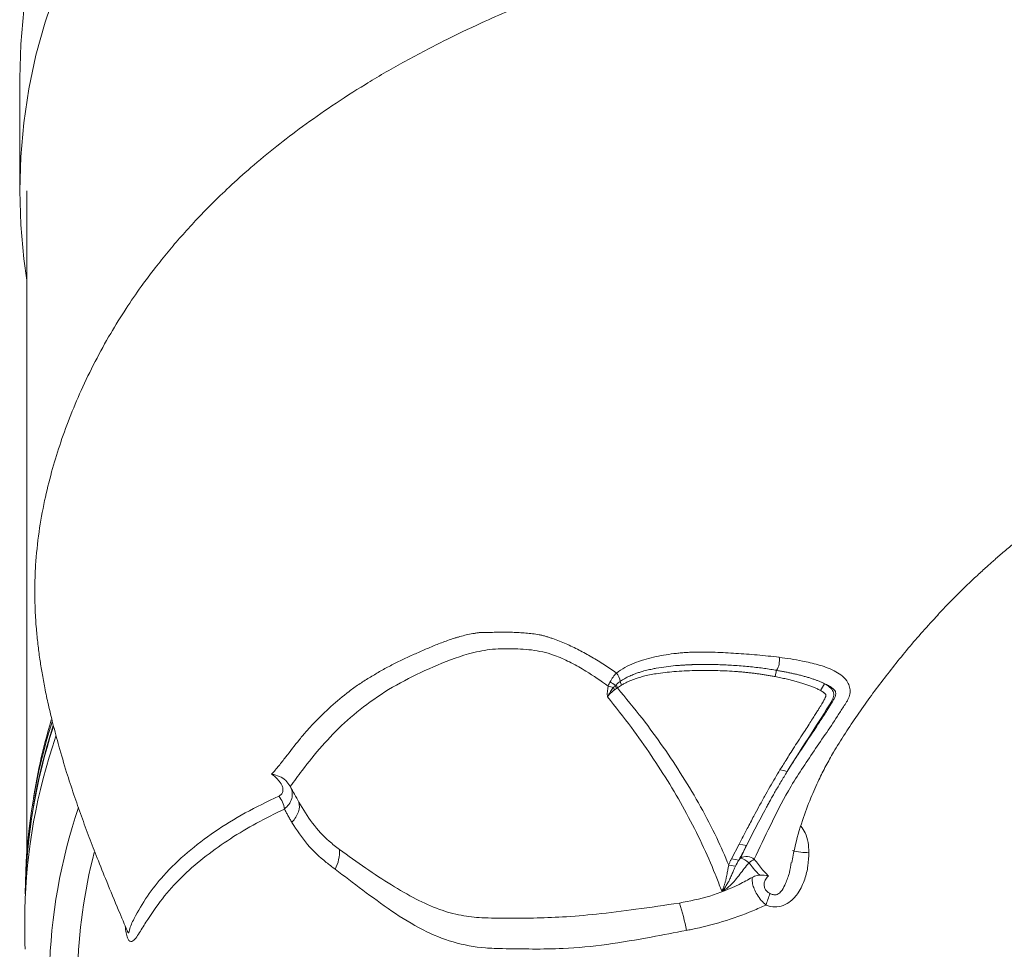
# Model space of a CAD drawing. Header units: millimetres. Extents: x 0 to 420, y 0 to 297.
# Tile 5 of 8: x 183 to 212, y 113 to 140. Entities that reach past the tile are written whole.
import ezdxf

# ---------------------------------------------------------------- set-up
doc = ezdxf.new("R2010")
doc.units = ezdxf.units.MM

msp = doc.modelspace()

# ---------------------------------------------------------------- linework, layer by layer
at = {"color": 7, "linetype": 'Continuous', "lineweight": 15}
for p, q in [((182.716, 138.679), (182.716, 135.346)), ((182.925, 135.346), (182.925, 115.694)), ((205.07, 120.97), (205.117, 121.156)), ((200.319, 120.579), (200.285, 120.644)), ((200.378, 120.62), (200.341, 120.706)), ((200.404, 120.636), (200.369, 120.734)), ((200.525, 120.714), (200.404, 120.636)), ((200.525, 120.714), (200.487, 120.828)), ((206.414, 120.559), (206.538, 120.758)), ((190.723, 117.72), (190.714, 117.738)), ((203.78, 115.579), (204.008, 116.014)), ((204.008, 116.014), (204.227, 115.975)), ((204.045, 115.599), (204.227, 115.975)), ((203.999, 115.539), (204.045, 115.599)), ((203.701, 115.391), (203.901, 115.356)), ((182.887, 114.9), (182.883, 114.541)), ((182.887, 114.691), (182.885, 114.586))]:
    msp.add_line(p, q, dxfattribs=at)
at = {"color": 8, "linetype": 'Continuous', "lineweight": 15}
msp.add_line((207.083, 119.191), (207.107, 119.231), dxfattribs=at)
at = {"color": 7, "linetype": 'Continuous', "lineweight": 15, "flags": 128}
for points in [[(183.793, 141.307), (183.466, 140.338), (183.197, 139.356), (182.987, 138.363), (182.837, 137.361), (182.746, 136.355), (182.716, 135.346), (182.746, 134.336), (182.837, 133.33), (182.925, 132.698)], [(182.837, 140.695), (182.746, 139.688), (182.716, 138.679)], [(205.216, 118.211), (205.324, 118.188), (205.432, 118.166)], [(203.78, 115.579), (203.89, 115.559), (203.999, 115.539)], [(182.865, 114.067), (182.872, 113.076), (182.879, 112.9)]]:
    msp.add_lwpolyline(points, dxfattribs=at)
at = {"color": 7, "linetype": 'Continuous', "lineweight": 15}
for centre, radius, start, end in [((204.623, 121.452), 0.577, 329.0942, 8.9053), ((200.049, 120.783), 0.44, 5.941, 41.5924), ((199.627, 118.784), 1.973, 70.5082, 75.1791), ((199.846, 120.135), 0.756, 49.0813, 63.3684), ((199.858, 114.497), 16.976, 162.4023, 178.6399), ((199.863, 114.288), 16.981, 162.05, 178.6387), ((199.982, 114.753), 17.06, 163.1925, 172.025), ((199.906, 113.655), 17.046, 160.9927, 178.6178), ((199.876, 114.245), 16.994, 162.105, 178.7821), ((200.078, 111.823), 16.488, 161.3627, 178.6183), ((200.179, 111.836), 15.755, 165.5668, 178.6549), ((191.072, 115.789), 1.109, 332.0905, 3.4467), ((204.225, 115.273), 0.372, 51.3677, 118.9325), ((203.848, 114.936), 0.692, 49.6045, 73.4764), ((205.117, 114.339), 1.391, 118.2904, 126.1313), ((195.03, 117.894), 10.441, 339.341, 341.304), ((197.204, 112.569), 5.316, 9.624, 18.6459)]:
    msp.add_arc(centre, radius, start, end, dxfattribs=at)
at = {"color": 8, "linetype": 'Continuous', "lineweight": 15}
msp.add_arc((205.96, 116.935), 1.168, 251.6087, 275.496, dxfattribs=at)
at = {"color": 7, "linetype": 'Continuous', "lineweight": 15}
for points, knots in [([(233.093, 139.434), (232.921, 139.519), (232.501, 139.728), (231.852, 140.026), (231.189, 140.321), (230.544, 140.599), (229.915, 140.863), (229.276, 141.125), (228.683, 141.358), (228.091, 141.582), (227.506, 141.792), (226.888, 142.004), (226.215, 142.223), (225.42, 142.464), (224.524, 142.712), (223.509, 142.961), (222.477, 143.178), (221.503, 143.352), (220.658, 143.481), (219.847, 143.587), (218.971, 143.684), (217.978, 143.774), (216.873, 143.848), (215.734, 143.898), (214.628, 143.92), (213.613, 143.919), (212.676, 143.9), (211.84, 143.867), (211.143, 143.829), (210.58, 143.791), (210.053, 143.751), (209.447, 143.698), (208.73, 143.626), (207.964, 143.538), (207.208, 143.437), (206.481, 143.329), (205.716, 143.201), (204.887, 143.045), (203.949, 142.848), (202.926, 142.607), (201.9, 142.335), (200.98, 142.061), (200.268, 141.833), (199.695, 141.638), (199.171, 141.453), (198.591, 141.239), (197.925, 140.979), (197.176, 140.67), (196.269, 140.269), (195.211, 139.763), (194.062, 139.157), (192.965, 138.517), (191.977, 137.883), (191.106, 137.271), (190.306, 136.661), (189.583, 136.063), (188.942, 135.487), (188.401, 134.965), (187.928, 134.478), (187.504, 134.01), (187.104, 133.542), (186.705, 133.046), (186.287, 132.486), (185.843, 131.839), (185.385, 131.099), (184.94, 130.292), (184.534, 129.454), (184.186, 128.624), (183.895, 127.819), (183.648, 127.007), (183.439, 126.152), (183.275, 125.229), (183.184, 124.35), (183.158, 123.576), (183.17, 122.95), (183.204, 122.413), (183.252, 121.937), (183.309, 121.502), (183.377, 121.07), (183.461, 120.62), (183.567, 120.12), (183.704, 119.548), (183.881, 118.882), (184.09, 118.177), (184.315, 117.486), (184.538, 116.848), (184.769, 116.222), (185.018, 115.579), (185.306, 114.862), (185.606, 114.139), (185.822, 113.632), (185.912, 113.42)], [0, 0, 0, 0, 0.006965, 0.016983, 0.025831, 0.033179, 0.042368, 0.050526, 0.058107, 0.065347, 0.073295, 0.080407, 0.088835, 0.098703, 0.110205, 0.122157, 0.136124, 0.14796, 0.157609, 0.166801, 0.177331, 0.189294, 0.202724, 0.217334, 0.230564, 0.242892, 0.254294, 0.264752, 0.273477, 0.279878, 0.28543, 0.292916, 0.30229, 0.31205, 0.321519, 0.330691, 0.339565, 0.350744, 0.362671, 0.376134, 0.391033, 0.403583, 0.413774, 0.420903, 0.427863, 0.436168, 0.445877, 0.456963, 0.469368, 0.48691, 0.506107, 0.524716, 0.542025, 0.557936, 0.57243, 0.587692, 0.601, 0.612422, 0.622846, 0.632796, 0.64209, 0.651662, 0.662719, 0.675415, 0.689533, 0.705209, 0.721042, 0.736149, 0.750792, 0.764993, 0.780369, 0.797118, 0.81511, 0.828475, 0.840074, 0.849971, 0.858409, 0.866475, 0.873947, 0.881958, 0.89093, 0.900963, 0.912586, 0.925708, 0.9368, 0.947384, 0.9575, 0.96718, 0.977971, 0.990774, 1, 1, 1, 1]), ([(209.886, 122.799), (210.034, 122.955), (210.303, 123.238), (210.696, 123.625), (211.038, 123.949), (211.321, 124.207), (211.585, 124.442), (211.861, 124.682), (212.184, 124.953), (212.578, 125.272), (213.06, 125.652), (213.623, 126.077), (214.214, 126.499), (214.779, 126.883), (215.475, 127.336), (216.382, 127.894), (217.486, 128.525), (218.65, 129.127), (219.87, 129.713), (221.108, 130.279), (222.322, 130.808), (223.463, 131.292), (224.595, 131.759), (225.724, 132.204), (226.912, 132.649), (227.907, 132.999), (228.693, 133.27), (229.208, 133.44), (229.735, 133.605), (230.326, 133.779), (230.949, 133.947), (231.544, 134.098), (232.116, 134.243), (232.713, 134.4), (233.386, 134.582), (234.163, 134.785), (234.828, 134.956), (235.242, 135.033), (235.352, 135.053)], [0, 0, 0, 0, 0.028721, 0.052119, 0.07039, 0.085473, 0.097841, 0.112292, 0.128594, 0.147654, 0.171627, 0.199276, 0.227726, 0.252972, 0.274986, 0.318703, 0.368039, 0.412971, 0.459669, 0.511757, 0.555652, 0.596168, 0.636957, 0.678, 0.71599, 0.760693, 0.780295, 0.796347, 0.813282, 0.833807, 0.85586, 0.875486, 0.892727, 0.912444, 0.93447, 0.95932, 0.989221, 1, 1, 1, 1]), ([(207.107, 119.231), (207.342, 119.583), (207.812, 120.285), (208.599, 121.307), (209.288, 122.147), (209.742, 122.632), (209.895, 122.796)], [0, 0, 0, 0, 0.286823, 0.572093, 0.855692, 1, 1, 1, 1]), ([(190.173, 118.084), (190.247, 118.164), (190.316, 118.247), (190.453, 118.416), (190.52, 118.502), (190.722, 118.761), (190.856, 118.937), (191.066, 119.195), (191.138, 119.28), (191.286, 119.447), (191.362, 119.53), (191.595, 119.774), (191.758, 119.933), (192.099, 120.24), (192.277, 120.388), (192.557, 120.604), (192.653, 120.674), (192.852, 120.808), (192.955, 120.871), (193.161, 120.995), (193.264, 121.056), (193.473, 121.177), (193.579, 121.236), (193.794, 121.349), (193.904, 121.403), (194.124, 121.509), (194.235, 121.56), (194.459, 121.662), (194.572, 121.711), (194.742, 121.785), (194.799, 121.809), (194.913, 121.858), (194.97, 121.883), (195.144, 121.953), (195.262, 121.997), (195.441, 122.06), (195.501, 122.08), (195.593, 122.109), (195.624, 122.118), (195.685, 122.137), (195.715, 122.146), (195.808, 122.173), (195.87, 122.189), (195.997, 122.218), (196.06, 122.23), (196.156, 122.247), (196.187, 122.253), (196.251, 122.263), (196.283, 122.268), (196.348, 122.275), (196.381, 122.277), (196.431, 122.277), (196.447, 122.277), (196.481, 122.276), (196.497, 122.275), (196.547, 122.275), (196.579, 122.275), (196.644, 122.277), (196.676, 122.279), (196.773, 122.282), (196.838, 122.284), (197.033, 122.287), (197.164, 122.286), (197.362, 122.279), (197.428, 122.276), (197.561, 122.269), (197.627, 122.263), (197.76, 122.251), (197.827, 122.245), (197.96, 122.23), (198.027, 122.221), (198.127, 122.202), (198.16, 122.195), (198.227, 122.179), (198.26, 122.169), (198.327, 122.149), (198.36, 122.138), (198.426, 122.117), (198.459, 122.106), (198.557, 122.073), (198.623, 122.049), (198.755, 121.997), (198.82, 121.969), (199.015, 121.883), (199.143, 121.821), (199.396, 121.689), (199.522, 121.619), (199.773, 121.475), (199.897, 121.4), (200.141, 121.244), (200.261, 121.162), (200.378, 121.075)], [0, 0, 0, 0, 0.03125, 0.03125, 0.0625, 0.0625, 0.125, 0.125, 0.15625, 0.15625, 0.1875, 0.1875, 0.25, 0.25, 0.3125, 0.3125, 0.34375, 0.34375, 0.375, 0.375, 0.40625, 0.40625, 0.4375, 0.4375, 0.46875, 0.46875, 0.5, 0.5, 0.53125, 0.53125, 0.546875, 0.546875, 0.5625, 0.5625, 0.59375, 0.59375, 0.609375, 0.609375, 0.617187, 0.617187, 0.625, 0.625, 0.640625, 0.640625, 0.65625, 0.65625, 0.664062, 0.664062, 0.671875, 0.671875, 0.679687, 0.679687, 0.683594, 0.683594, 0.6875, 0.6875, 0.695312, 0.695312, 0.703125, 0.703125, 0.71875, 0.71875, 0.75, 0.75, 0.765625, 0.765625, 0.78125, 0.78125, 0.796875, 0.796875, 0.8125, 0.8125, 0.820312, 0.820312, 0.828125, 0.828125, 0.835937, 0.835937, 0.84375, 0.84375, 0.859375, 0.859375, 0.875, 0.875, 0.90625, 0.90625, 0.9375, 0.9375, 0.96875, 0.96875, 1, 1, 1, 1]), ([(200.131, 120.692), (199.915, 120.843), (199.56, 121.092), (199.043, 121.379), (198.542, 121.622), (197.945, 121.767), (197.283, 121.804), (196.628, 121.79), (195.837, 121.617), (194.948, 121.269), (193.97, 120.802), (193.084, 120.246), (192.312, 119.612), (191.65, 118.925), (191.139, 118.283), (190.84, 117.878), (190.723, 117.72)], [0, 0, 0, 0, 0.061548, 0.10052, 0.139444, 0.194206, 0.249317, 0.306225, 0.363013, 0.4617, 0.560591, 0.659233, 0.752708, 0.846469, 0.940151, 1, 1, 1, 1]), ([(200.378, 121.075), (200.457, 121.137), (200.542, 121.191), (200.717, 121.288), (200.808, 121.331), (201.085, 121.444), (201.278, 121.501), (201.671, 121.591), (201.872, 121.625), (202.126, 121.655), (202.177, 121.661), (202.279, 121.671), (202.33, 121.675), (202.394, 121.68), (202.407, 121.682), (202.433, 121.683), (202.446, 121.683), (202.484, 121.686), (202.509, 121.689), (202.561, 121.691), (202.587, 121.691), (202.625, 121.694), (202.637, 121.696), (202.663, 121.698), (202.676, 121.698), (202.741, 121.698), (202.792, 121.698), (202.869, 121.697), (202.895, 121.696), (202.945, 121.696), (202.971, 121.697), (203.046, 121.698), (203.098, 121.697), (203.199, 121.694), (203.25, 121.692), (203.505, 121.683), (203.709, 121.671), (204.018, 121.651), (204.122, 121.643), (204.331, 121.628), (204.437, 121.62), (204.756, 121.592), (204.972, 121.57), (205.192, 121.541)], [0, 0, 0, 0, 0.0625, 0.0625, 0.125, 0.125, 0.25, 0.25, 0.375, 0.375, 0.40625, 0.40625, 0.4375, 0.4375, 0.445313, 0.445313, 0.453125, 0.453125, 0.46875, 0.46875, 0.484375, 0.484375, 0.492188, 0.492188, 0.5, 0.5, 0.53125, 0.53125, 0.546875, 0.546875, 0.5625, 0.5625, 0.59375, 0.59375, 0.625, 0.625, 0.75, 0.75, 0.8125, 0.8125, 0.875, 0.875, 1, 1, 1, 1]), ([(205.192, 121.541), (205.421, 121.509), (205.801, 121.455), (206.348, 121.329), (206.735, 121.198), (207.028, 121.027), (207.187, 120.868), (207.275, 120.696), (207.305, 120.528), (207.257, 120.307), (207.094, 120.082), (206.745, 119.521), (206.3, 118.894), (205.808, 118.157), (205.371, 117.448), (204.92, 116.559), (204.612, 115.896), (204.457, 115.564)], [0, 0, 0, 0, 0.07839, 0.130544, 0.183631, 0.206771, 0.230818, 0.247367, 0.264008, 0.285182, 0.327423, 0.369884, 0.537491, 0.621323, 0.70512, 0.852356, 1, 1, 1, 1]), ([(200.487, 120.828), (200.5, 120.837), (200.529, 120.857), (200.583, 120.891), (200.652, 120.93), (200.75, 120.98), (200.867, 121.031), (200.993, 121.077), (201.126, 121.119), (201.271, 121.158), (201.419, 121.191), (201.61, 121.228), (201.842, 121.264), (202.084, 121.291), (202.25, 121.304), (202.334, 121.31), (202.383, 121.312), (202.419, 121.315), (202.457, 121.317), (202.506, 121.319), (202.555, 121.321), (202.603, 121.323), (202.652, 121.325), (202.716, 121.326), (202.799, 121.328), (202.898, 121.329), (203.016, 121.331), (203.153, 121.33), (203.31, 121.327), (203.487, 121.322), (203.683, 121.313), (203.898, 121.3), (204.122, 121.283), (204.343, 121.262), (204.553, 121.238), (204.752, 121.213), (204.938, 121.186), (205.059, 121.166), (205.117, 121.156)], [0, 0, 0, 0, 0.010313, 0.024405, 0.042371, 0.064302, 0.097596, 0.127398, 0.15344, 0.190065, 0.226132, 0.252705, 0.317298, 0.377624, 0.40876, 0.424318, 0.431294, 0.439869, 0.447643, 0.455414, 0.470953, 0.47872, 0.486486, 0.502011, 0.51886, 0.539779, 0.564591, 0.593639, 0.626758, 0.663917, 0.705128, 0.750387, 0.798531, 0.844017, 0.886916, 0.927223, 0.964918, 1, 1, 1, 1]), ([(200.185, 120.81), (200.212, 120.864), (200.244, 120.913), (200.31, 121.001), (200.345, 121.041), (200.378, 121.075)], [0, 0, 0, 0, 0.5, 0.5, 1, 1, 1, 1]), ([(205.07, 120.97), (205.032, 120.977), (204.954, 120.992), (204.836, 121.012), (204.718, 121.031), (204.6, 121.049), (204.48, 121.065), (204.359, 121.08), (204.238, 121.093), (204.116, 121.105), (203.993, 121.115), (203.72, 121.135), (203.286, 121.153), (202.688, 121.152), (202.104, 121.127), (201.658, 121.076), (201.361, 121.022), (201.18, 120.982), (201.031, 120.941), (200.907, 120.9), (200.803, 120.86), (200.705, 120.815), (200.612, 120.767), (200.554, 120.731), (200.525, 120.714)], [0, 0, 0, 0, 0.024026, 0.048266, 0.072725, 0.097405, 0.122309, 0.147442, 0.172806, 0.198405, 0.224241, 0.250317, 0.370388, 0.500383, 0.634933, 0.75047, 0.796299, 0.837844, 0.875152, 0.901567, 0.927221, 0.952152, 0.976397, 1, 1, 1, 1]), ([(206.414, 120.559), (206.4, 120.567), (206.371, 120.582), (206.326, 120.604), (206.279, 120.625), (206.23, 120.646), (206.179, 120.668), (206.126, 120.688), (206.071, 120.709), (206.013, 120.729), (205.953, 120.749), (205.891, 120.769), (205.827, 120.789), (205.761, 120.808), (205.693, 120.827), (205.623, 120.846), (205.55, 120.864), (205.475, 120.883), (205.398, 120.901), (205.319, 120.918), (205.238, 120.936), (205.155, 120.953), (205.099, 120.964), (205.07, 120.97)], [0, 0, 0, 0, 0.032036, 0.065535, 0.10052, 0.137012, 0.17503, 0.214589, 0.255705, 0.298389, 0.342653, 0.388508, 0.435963, 0.485026, 0.535704, 0.588005, 0.641934, 0.697498, 0.754702, 0.813549, 0.874046, 0.936195, 1, 1, 1, 1]), ([(205.117, 121.156), (205.156, 121.149), (205.231, 121.136), (205.344, 121.114), (205.455, 121.092), (205.564, 121.069), (205.676, 121.044), (205.791, 121.016), (205.906, 120.986), (206.016, 120.955), (206.119, 120.924), (206.216, 120.892), (206.307, 120.86), (206.39, 120.827), (206.467, 120.794), (206.515, 120.77), (206.538, 120.758)], [0, 0, 0, 0, 0.081369, 0.161345, 0.239903, 0.317014, 0.392665, 0.477873, 0.558923, 0.63566, 0.708013, 0.775908, 0.839221, 0.89779, 0.951454, 1, 1, 1, 1]), ([(200.108, 120.375), (200.108, 120.376), (200.102, 120.482), (200.117, 120.587), (200.131, 120.692)], [0, 0, 0, 0, 0.0058909, 1, 1, 1, 1]), ([(200.108, 120.375), (200.124, 120.403), (200.14, 120.429), (200.171, 120.479), (200.186, 120.503), (200.23, 120.57), (200.258, 120.609), (200.285, 120.644)], [0, 0, 0, 0, 0.25, 0.25, 0.5, 0.5, 1, 1, 1, 1]), ([(205.432, 118.166), (205.501, 118.276), (205.571, 118.384), (205.711, 118.601), (205.781, 118.708), (205.994, 119.031), (206.136, 119.245), (206.348, 119.566), (206.418, 119.673), (206.558, 119.887), (206.627, 119.995), (206.728, 120.158), (206.761, 120.213), (206.809, 120.297), (206.824, 120.326), (206.85, 120.385), (206.862, 120.417), (206.868, 120.468), (206.867, 120.486), (206.86, 120.521), (206.852, 120.539), (206.831, 120.571), (206.818, 120.587), (206.788, 120.616), (206.772, 120.629), (206.738, 120.654), (206.72, 120.665), (206.685, 120.687), (206.666, 120.697), (206.611, 120.725), (206.574, 120.743), (206.538, 120.758)], [0, 0, 0, 0, 0.125, 0.125, 0.25, 0.25, 0.5, 0.5, 0.625, 0.625, 0.75, 0.75, 0.8125, 0.8125, 0.84375, 0.84375, 0.875, 0.875, 0.890625, 0.890625, 0.90625, 0.90625, 0.921875, 0.921875, 0.9375, 0.9375, 0.953125, 0.953125, 0.96875, 0.96875, 1, 1, 1, 1]), ([(206.538, 120.758), (206.688, 120.675), (206.879, 120.493), (206.585, 119.935), (205.887, 118.909), (205.432, 118.166)], [0.5884147, 0.5884147, 0.5884147, 0.5884147, 0.6247338, 0.6616264, 0.7949072, 0.7949072, 0.7949072, 0.7949072]), ([(200.319, 120.579), (200.312, 120.574), (200.298, 120.564), (200.278, 120.548), (200.257, 120.53), (200.236, 120.511), (200.215, 120.491), (200.193, 120.47), (200.172, 120.448), (200.151, 120.425), (200.129, 120.401), (200.115, 120.384), (200.108, 120.375)], [0, 0, 0, 0, 0.0957089, 0.1921239, 0.289343, 0.3874615, 0.4865714, 0.586762, 0.688119, 0.7907253, 0.8946602, 1, 1, 1, 1]), ([(203.495, 114.618), (203.489, 114.634), (203.434, 114.779), (203.37, 114.948), (203.188, 115.402), (202.913, 116.028), (202.462, 116.918), (201.959, 117.791), (201.41, 118.64), (200.798, 119.509), (200.348, 120.074), (200.108, 120.375)], [0, 0, 0, 0, 0.007806, 0.071012, 0.082166, 0.230097, 0.379147, 0.528217, 0.678182, 0.828166, 1, 1, 1, 1]), ([(200.404, 120.636), (200.654, 120.335), (201.125, 119.769), (201.765, 118.89), (202.345, 118.021), (202.876, 117.123), (203.334, 116.245), (203.585, 115.661), (203.701, 115.391)], [0, 0, 0, 0, 0.188153, 0.355097, 0.522023, 0.689446, 0.85684, 1, 1, 1, 1]), ([(205.216, 118.211), (205.244, 118.255), (205.303, 118.352), (205.402, 118.509), (205.517, 118.691), (205.649, 118.897), (205.797, 119.128), (205.942, 119.351), (206.07, 119.55), (206.172, 119.708), (206.256, 119.841), (206.325, 119.951), (206.383, 120.043), (206.431, 120.123), (206.472, 120.191), (206.503, 120.244), (206.524, 120.283), (206.539, 120.311), (206.552, 120.338), (206.562, 120.361), (206.569, 120.382), (206.574, 120.4), (206.578, 120.414), (206.577, 120.425), (206.574, 120.434), (206.569, 120.443), (206.561, 120.453), (206.551, 120.464), (206.538, 120.475), (206.524, 120.488), (206.499, 120.507), (206.462, 120.531), (206.431, 120.549), (206.414, 120.559)], [0, 0, 0, 0, 0.056252, 0.123308, 0.201167, 0.289832, 0.389301, 0.499577, 0.57898, 0.647085, 0.703891, 0.749399, 0.788154, 0.821889, 0.850607, 0.87431, 0.887069, 0.898533, 0.908709, 0.917605, 0.925237, 0.931627, 0.936813, 0.939136, 0.941631, 0.944514, 0.947925, 0.951952, 0.956647, 0.962043, 0.968162, 0.982952, 1, 1, 1, 1]), ([(205.567, 115.468), (205.594, 115.613), (205.673, 116.035), (205.859, 116.673), (206.105, 117.34), (206.342, 117.876), (206.569, 118.323), (206.823, 118.774), (207.018, 119.088), (207.129, 119.266)], [0, 0, 0, 0, 0.110852, 0.321206, 0.498076, 0.64179, 0.752463, 0.859186, 1, 1, 1, 1]), ([(190.385, 117.433), (190.413, 117.449), (190.468, 117.481), (190.509, 117.563), (190.51, 117.66), (190.469, 117.779), (190.404, 117.872), (190.304, 117.983), (190.233, 118.038), (190.173, 118.084)], [0, 0, 0, 0, 0.130781, 0.262022, 0.384607, 0.513495, 0.718978, 0.759449, 1, 1, 1, 1]), ([(190.173, 118.084), (190.174, 118.084), (190.254, 118.07), (190.404, 118.026), (190.596, 117.909), (190.675, 117.793), (190.714, 117.738)], [0, 0, 0, 0, 0.003701, 0.359916, 0.690886, 1, 1, 1, 1]), ([(204.008, 116.014), (204.087, 116.166), (204.232, 116.443), (204.427, 116.815), (204.597, 117.133), (204.755, 117.42), (204.913, 117.7), (205.066, 117.963), (205.167, 118.13), (205.216, 118.211)], [0, 0, 0, 0, 0.204994, 0.371667, 0.500022, 0.635516, 0.764001, 0.885491, 1, 1, 1, 1]), ([(205.432, 118.166), (205.4, 118.114), (205.337, 118.011), (205.246, 117.86), (205.16, 117.715), (205.079, 117.575), (205.004, 117.443), (204.934, 117.317), (204.868, 117.197), (204.724, 116.934), (204.508, 116.526), (204.32, 116.157), (204.227, 115.975)], [0, 0, 0, 0, 0.073496, 0.143866, 0.21107, 0.275105, 0.335943, 0.393585, 0.448035, 0.499301, 0.7523, 1, 1, 1, 1]), ([(190.714, 117.738), (190.722, 117.722), (190.757, 117.653), (190.79, 117.524), (190.776, 117.352), (190.7, 117.185), (190.599, 117.095), (190.549, 117.051)], [0, 0, 0, 0, 0.066707, 0.291954, 0.517984, 0.763907, 1, 1, 1, 1]), ([(190.385, 117.433), (190.429, 117.38), (190.466, 117.317), (190.522, 117.186), (190.541, 117.117), (190.549, 117.051)], [0, 0, 0, 0, 0.5, 0.5, 1, 1, 1, 1]), ([(190.977, 117.253), (191.004, 117.17), (190.999, 117.071), (190.928, 116.864), (190.862, 116.755), (190.772, 116.652)], [0, 0, 0, 0, 0.5, 0.5, 1, 1, 1, 1]), ([(190.977, 117.253), (191.106, 117.04), (191.367, 116.608), (191.791, 116.157), (192.077, 115.935), (192.179, 115.855)], [0, 0, 0, 0, 0.384244, 0.779503, 1, 1, 1, 1]), ([(190.772, 116.652), (190.752, 116.687), (190.713, 116.755), (190.656, 116.856), (190.602, 116.954), (190.566, 117.019), (190.549, 117.051)], [0, 0, 0, 0, 0.260771, 0.514361, 0.76077, 1, 1, 1, 1]), ([(192.052, 115.269), (191.964, 115.337), (191.67, 115.559), (191.208, 115.987), (190.918, 116.429), (190.772, 116.652)], [0, 0, 0, 0, 0.176142, 0.583687, 1, 1, 1, 1]), ([(202.241, 114.269), (201.812, 114.206), (200.992, 114.085), (199.832, 113.94), (198.814, 113.852), (197.939, 113.822), (197.153, 113.821), (196.433, 113.82), (195.752, 113.894), (195.095, 114.077), (194.412, 114.393), (193.691, 114.811), (192.941, 115.308), (192.438, 115.67), (192.179, 115.855)], [0, 0, 0, 0, 0.110477, 0.211322, 0.299251, 0.376237, 0.447325, 0.51707, 0.574994, 0.640423, 0.717134, 0.80422, 0.89939, 1, 1, 1, 1]), ([(206.072, 115.772), (206.067, 115.638), (206.058, 115.37), (205.954, 114.961), (205.792, 114.596), (205.563, 114.329), (205.318, 114.184), (205.07, 114.144), (204.897, 114.176), (204.812, 114.206), (204.799, 114.211)], [0, 0, 0, 0, 0.1707414, 0.3414725, 0.5323172, 0.67357, 0.7798495, 0.8867169, 0.9825417, 1, 1, 1, 1]), ([(204.297, 115.463), (204.206, 115.349), (204.026, 115.121), (203.8, 114.818), (203.6, 114.665), (203.507, 114.623), (203.495, 114.618)], [0, 0, 0, 0, 0.3709747, 0.7422561, 0.9669149, 1, 1, 1, 1]), ([(203.701, 115.391), (203.705, 115.404), (203.714, 115.43), (203.729, 115.469), (203.745, 115.506), (203.762, 115.543), (203.774, 115.567), (203.78, 115.579)], [0, 0, 0, 0, 0.198847, 0.398117, 0.597964, 0.798541, 1, 1, 1, 1]), ([(204.618, 115.095), (204.604, 115.109), (204.487, 115.223), (204.386, 115.351), (204.297, 115.463)], [0, 0, 0, 0, 0.121848, 1, 1, 1, 1]), ([(204.457, 115.564), (204.537, 115.459), (204.653, 115.305), (204.799, 115.147), (204.86, 115.091), (204.877, 115.076)], [0, 0, 0, 0, 0.613304, 0.893168, 1, 1, 1, 1]), ([(202.445, 113.458), (202.098, 113.392), (201.311, 113.241), (200.095, 113.031), (198.922, 112.913), (197.892, 112.905), (197.129, 112.917), (196.34, 112.937), (195.533, 113.086), (194.599, 113.47), (193.715, 114.022), (192.861, 114.657), (192.322, 115.066), (192.052, 115.269)], [0, 0, 0, 0, 0.088332, 0.20042, 0.312401, 0.391263, 0.470152, 0.515841, 0.60481, 0.693872, 0.795738, 0.897914, 1, 1, 1, 1]), ([(203.495, 114.618), (203.5, 114.628), (203.51, 114.648), (203.525, 114.68), (203.539, 114.713), (203.553, 114.75), (203.566, 114.788), (203.579, 114.828), (203.592, 114.871), (203.604, 114.916), (203.615, 114.963), (203.628, 115.023), (203.642, 115.093), (203.657, 115.168), (203.67, 115.236), (203.681, 115.295), (203.691, 115.346), (203.698, 115.377), (203.701, 115.391)], [0, 0, 0, 0, 0.038424, 0.079287, 0.122636, 0.168518, 0.216975, 0.268053, 0.321791, 0.378232, 0.437418, 0.499387, 0.606, 0.70341, 0.791567, 0.870409, 0.939891, 1, 1, 1, 1]), ([(203.901, 115.356), (203.895, 115.343), (203.883, 115.317), (203.863, 115.275), (203.841, 115.226), (203.818, 115.172), (203.792, 115.113), (203.765, 115.05), (203.731, 114.974), (203.687, 114.886), (203.641, 114.809), (203.599, 114.745), (203.556, 114.686), (203.517, 114.643), (203.495, 114.618)], [0, 0, 0, 0, 0.051289, 0.109448, 0.174482, 0.246393, 0.324308, 0.406733, 0.49379, 0.621566, 0.75089, 0.80427, 0.885714, 1, 1, 1, 1]), ([(202.241, 114.269), (202.542, 114.329), (203.151, 114.45), (203.865, 114.738), (204.267, 114.959), (204.396, 115.029)], [0, 0, 0, 0, 0.3990253, 0.8076921, 1, 1, 1, 1]), ([(204.799, 114.211), (204.752, 114.255), (204.651, 114.348), (204.534, 114.517), (204.45, 114.685), (204.398, 114.852), (204.389, 114.962), (204.395, 115.02), (204.396, 115.029)], [0, 0, 0, 0, 0.174287, 0.369332, 0.561969, 0.731712, 0.957159, 1, 1, 1, 1]), ([(204.396, 115.029), (204.443, 115.052), (204.514, 115.086), (204.592, 115.093), (204.618, 115.095)], [0, 0, 0, 0, 0.670774, 1, 1, 1, 1]), ([(204.618, 115.095), (204.705, 115.092), (204.794, 115.089), (204.877, 115.076), (204.877, 115.076)], [0, 0, 0, 0, 0.993806, 1, 1, 1, 1]), ([(204.877, 115.076), (204.864, 115.062), (204.817, 115.015), (204.763, 114.933), (204.741, 114.831), (204.751, 114.743), (204.787, 114.663), (204.846, 114.593), (204.897, 114.562), (204.92, 114.548)], [0, 0, 0, 0, 0.098141, 0.347687, 0.519243, 0.63981, 0.769683, 0.897264, 1, 1, 1, 1]), ([(204.799, 114.211), (204.672, 114.153), (204.255, 113.963), (203.522, 113.709), (202.857, 113.538), (202.497, 113.468), (202.445, 113.458)], [0, 0, 0, 0, 0.16847, 0.553319, 0.936375, 1, 1, 1, 1]), ([(185.901, 113.448), (185.903, 113.442), (185.906, 113.432), (185.91, 113.423), (185.912, 113.42)], [0, 0, 0, 0, 0.60942, 1, 1, 1, 1])]:
    msp.add_open_spline(points, degree=3, knots=knots, dxfattribs=at)
for points in [[(200.131, 120.692), (200.147, 120.733), (200.165, 120.773), (200.185, 120.81)], [(200.285, 120.644), (200.303, 120.666), (200.322, 120.687), (200.341, 120.706)], [(200.341, 120.706), (200.35, 120.715), (200.359, 120.725), (200.369, 120.734)], [(200.369, 120.734), (200.406, 120.769), (200.447, 120.8), (200.487, 120.828)], [(200.378, 120.62), (200.359, 120.607), (200.34, 120.593), (200.319, 120.579)], [(200.404, 120.636), (200.396, 120.631), (200.387, 120.625), (200.378, 120.62)], [(190.723, 117.72), (190.807, 117.564), (190.892, 117.409), (190.977, 117.253)], [(204.227, 115.975), (204.152, 115.831), (204.077, 115.686), (203.999, 115.539)], [(203.999, 115.539), (203.963, 115.481), (203.931, 115.419), (203.901, 115.356)]]:
    msp.add_open_spline(points, degree=3, dxfattribs=at)
at = {"color": 8, "linetype": 'Continuous', "lineweight": 15}
for points, knots in [([(185.912, 113.42), (185.915, 113.415), (185.92, 113.404), (185.927, 113.391), (185.935, 113.384), (185.942, 113.383), (185.955, 113.402), (185.974, 113.555), (186.154, 113.92), (186.479, 114.483), (187.011, 115.142), (187.667, 115.78), (188.478, 116.391), (189.376, 116.947), (190.049, 117.271), (190.385, 117.433)], [0, 0, 0, 0, 0.002244, 0.004299, 0.006374, 0.00862, 0.012359, 0.028401, 0.091838, 0.217807, 0.344735, 0.506243, 0.6678, 0.833899, 1, 1, 1, 1]), ([(190.549, 117.051), (190.27, 116.914), (189.713, 116.64), (188.941, 116.178), (188.222, 115.673), (187.57, 115.112), (186.991, 114.494), (186.583, 113.905), (186.321, 113.494), (186.18, 113.261), (186.085, 113.149), (186.005, 113.122), (185.948, 113.154), (185.899, 113.244), (185.857, 113.389), (185.846, 113.52), (185.84, 113.591)], [0, 0, 0, 0, 0.129382, 0.258762, 0.390425, 0.522067, 0.65124, 0.781363, 0.845903, 0.878816, 0.911295, 0.926998, 0.942835, 0.956821, 0.976372, 1, 1, 1, 1]), ([(205.834, 116.544), (205.882, 116.48), (205.988, 116.336), (206.055, 116.064), (206.067, 115.87), (206.072, 115.772)], [0, 0, 0, 0, 0.289968, 0.64418, 1, 1, 1, 1]), ([(204.92, 114.548), (204.927, 114.544), (204.964, 114.528), (205.014, 114.515), (205.08, 114.511), (205.134, 114.522), (205.211, 114.566), (205.3, 114.674), (205.398, 114.88), (205.503, 115.152), (205.531, 115.371), (205.543, 115.471)], [0, 0, 0, 0, 0.018618, 0.090649, 0.117615, 0.168188, 0.213535, 0.322062, 0.495975, 0.767687, 1, 1, 1, 1])]:
    msp.add_open_spline(points, degree=3, knots=knots, dxfattribs=at)

doc.saveas('drawing.dxf')
